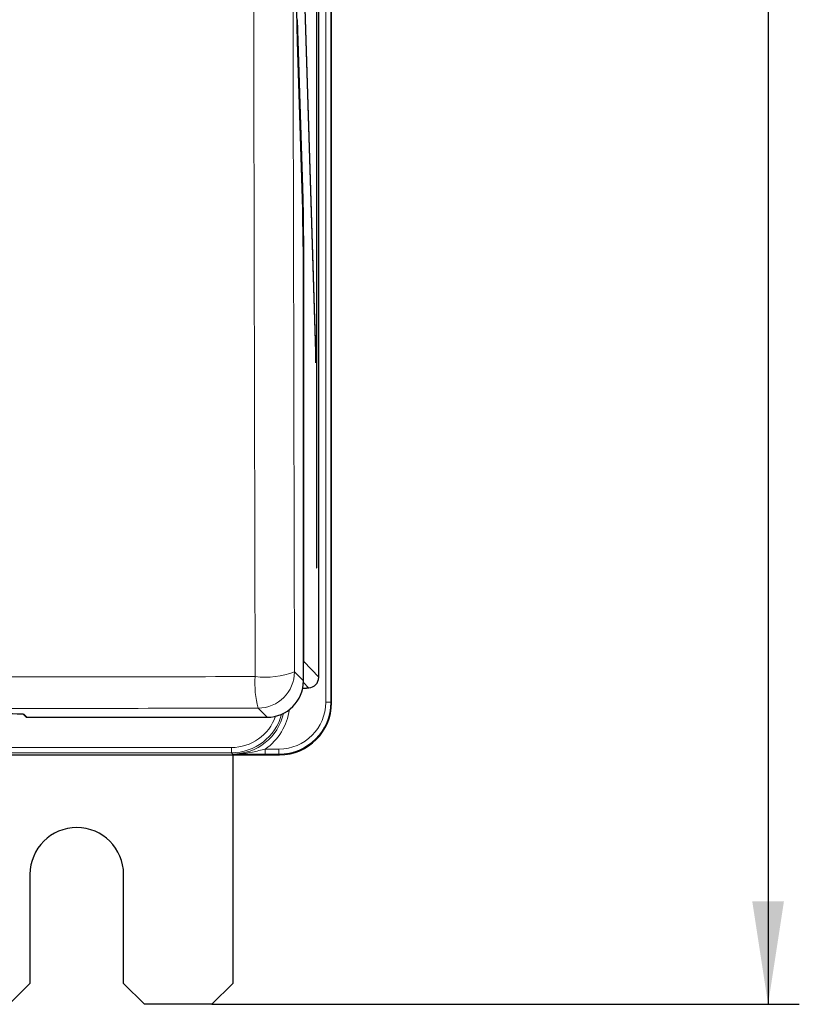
# Model space of a CAD drawing. Header units: millimetres. Extents: x 5 to 418, y 2 to 292.
# Tile 4 of 51: x 112 to 137, y 85 to 116. Entities that reach past the tile are written whole.
import ezdxf

# ---------------------------------------------------------------- set-up
doc = ezdxf.new("R2010")
doc.units = ezdxf.units.MM
doc.layers.add('SLD-0', color=7, linetype='Continuous')
doc.styles.add('SLDTEXTSTYLE0', font='TXT', dxfattribs={"width": 0.605})
doc.dimstyles.new('SLDDIMSTYLE0', dxfattribs={"dimtxt": 3.5, "dimasz": 3.302, "dimexe": 0, "dimexo": 0.0625, "dimgap": 0.875, "dimtad": 1, "dimlfac": 3, "dimrnd": 1e-09, "dimzin": 12, "dimdsep": 46, "dimtxsty": 'SLDTEXTSTYLE0', "dimsah": 1, "dimcen": 0.09, "dimadec": 0, "dimazin": 3, "dimtfac": 1, "dimtofl": 0, "dimtmove": 0, "dimatfit": 3, "dimfxl": 1, "dimfrac": 2, "dimtolj": 1, "dimtzin": 12, "dimarcsym": 0})

# ---------------------------------------------------------------- blocks, each defined once
blk = doc.blocks.new('_D_1')
at = {"layer": 'SLD-0', "color": 7}
for p, q in [((117.995, 259.752), (136.824, 259.752)), ((135.824, 259.752), (135.824, 84.752)), ((117.995, 84.752), (136.824, 84.752))]:
    blk.add_line(p, q, dxfattribs=at)
for centre, start, end in [((133.138, 170.891), 63.4349, 116.5651), ((133.138, 173.613), 243.4349, 296.5651)]:
    blk.add_arc(centre, 6.006, start, end, dxfattribs=at)
for points in [[(135.824, 259.752), (135.316, 256.45), (136.332, 256.45)], [(135.824, 84.752), (136.332, 88.054), (135.316, 88.054)]]:
    blk.add_solid(points, dxfattribs=at)
at = {"layer": 'SLD-0', "color": 7, "insert": (131.312, 168.242), "char_height": 3.5, "attachment_point": 1, "rotation": 90, "style": 'SLDTEXTSTYLE0'}
blk.add_mtext('525', dxfattribs=at)

msp = doc.modelspace()

# ---------------------------------------------------------------- linework, layer by layer
at = {"color": 7, "linetype": 'Continuous', "lineweight": 18}
for p, q in [((121.6418, 94.4388), (121.6418, 251.0853)), ((121.8084, 251.0853), (121.8084, 94.4388)), ((120.7426, 116.3273), (120.9098, 110.9387)), ((120.9038, 110.2414), (120.7382, 115.63)), ((120.9295, 107.9942), (120.9403, 107.9942)), ((120.9403, 107.9942), (120.9403, 95.7507)), ((120.9298, 95.7507), (120.9403, 95.7507)), ((120.9403, 95.7507), (121.4186, 95.238)), ((120.6407, 95.4146), (120.9298, 95.1245)), ((121.0854, 94.9048), (120.9286, 95.0727)), ((121.0288, 94.9048), (121.0854, 94.9048)), ((121.0288, 94.8952), (121.0288, 94.9048)), ((121.0854, 94.9048), (121.0867, 94.9047)), ((121.6418, 94.4388), (121.8084, 94.4388)), ((121.8084, 94.4388), (121.8288, 94.4184)), ((119.7633, 93.958), (119.4742, 94.2481)), ((111.9716, 94.0492), (112.061, 93.958)), ((111.1621, 92.9856), (118.6187, 92.9856)), ((118.6187, 92.819), (118.6187, 92.9856)), ((119.7054, 92.9391), (119.7054, 92.7724)), ((119.7054, 92.9391), (120.142, 92.9391)), ((120.142, 92.9391), (120.142, 92.7724)), ((118.6187, 92.819), (111.1621, 92.819)), ((118.6595, 92.7781), (118.6187, 92.819)), ((120.142, 92.7724), (119.7054, 92.7724)), ((120.1624, 92.752), (120.142, 92.7724))]:
    msp.add_line(p, q, dxfattribs=at)
at = {"color": 7, "linetype": 'Continuous', "lineweight": 25}
for p, q in [((121.8288, 94.4184), (121.8288, 251.0853)), ((121.4186, 95.238), (121.4186, 250.7511)), ((121.3443, 244.3853), (121.3443, 98.752)), ((121.3522, 98.752), (121.3522, 244.3853)), ((121.3246, 105.6936), (120.8114, 122.2305)), ((120.8076, 121.8552), (121.3207, 105.3183)), ((120.9037, 110.2434), (120.7381, 115.632)), ((120.7382, 115.63), (120.7381, 115.632)), ((120.9038, 110.2414), (120.9037, 110.2434)), ((120.9298, 95.1245), (120.9298, 107.7021)), ((121.3246, 105.6936), (121.3096, 105.6774)), ((121.3207, 105.3183), (121.3246, 105.6936)), ((121.3443, 98.752), (121.3522, 98.752)), ((120.907, 94.8952), (121.0288, 94.8952)), ((121.0314, 94.9047), (121.0866, 94.9047)), ((121.0867, 94.9047), (121.098, 94.905)), ((111.939, 94.0539), (112.0134, 93.978)), ((112.061, 93.958), (119.7633, 93.958)), ((111.1621, 92.752), (120.1624, 92.752)), ((118.6621, 92.752), (118.6621, 85.4187)), ((112.1621, 88.9187), (112.1621, 85.4187)), ((115.1621, 85.4187), (115.1621, 88.9187)), ((111.4955, 84.752), (112.1621, 85.4187)), ((115.1621, 85.4187), (115.8288, 84.752)), ((117.9955, 84.752), (118.6621, 85.4187)), ((117.9955, 84.752), (115.8288, 84.752))]:
    msp.add_line(p, q, dxfattribs=at)
at = {"color": 7, "linetype": 'Continuous', "lineweight": 18, "flags": 128}
msp.add_lwpolyline([(111.9716, 94.0492), (111.9586, 94.0505), (111.9495, 94.053)], dxfattribs=at)
at = {"color": 7, "linetype": 'Continuous', "lineweight": 18}
for centre, radius, start, end in [((120.8537, 110.9406), 0.0561, 302.37925, 358.01142), ((119.6951, 97.9213), 2.6791, 263.22472, 290.66725), ((119.4738, 95.4151), 1.1669, 270.02116, 359.97878), ((122.5099, 95.0441), 3.1383, 176.03895, 194.69265), ((112.061, 94.0247), 0.0666, 224.43372, 270.02051)]:
    msp.add_arc(centre, radius, start, end, dxfattribs=at)
at = {"color": 7, "linetype": 'Continuous', "lineweight": 25}
for centre, radius, start, end in [((23.9752, 107.9787), 96.955, 359.836534, 1.337224), ((121.0288, 94.9618), 0.0667, 269.99965, 301.10783), ((112.061, 94.0247), 0.0667, 224.43262, 270), ((113.6621, 88.9187), 1.5, 0, 180)]:
    msp.add_arc(centre, radius, start, end, dxfattribs=at)
at = {"color": 7, "linetype": 'Continuous', "lineweight": 18}
for centre, major_axis, ratio, start_param, end_param in [((120.8793, 107.9942), (0, 3.4), 0.0179167, 4.712389, 5.7595865), ((120.6069, 95.7508), (-0.2275, 0.2438), 0.9997931, 3.7097766, 3.9614062), ((120.1415, 94.4393), (1.061, -1.061), 0.9996955, 5.4979394, 7.0684312), ((120.1415, 94.4393), (1.1788, -1.1788), 0.9997563, 5.4979394, 7.0684312), ((118.659, 94.4451), (1.2968, -1.2968), 0.9996955, 6.1049534, 6.9354128), ((118.6183, 94.4858), (1.1788, -1.1788), 0.9997563, 5.4979394, 6.8071529), ((118.6183, 94.4858), (1.061, -1.061), 0.9996955, 5.4979394, 6.7318554), ((118.659, 94.4451), (1.1789, -1.1789), 0.9996346, 5.4979394, 6.8489854)]:
    msp.add_ellipse(centre, major_axis=major_axis, ratio=ratio, start_param=start_param, end_param=end_param, dxfattribs=at)
at = {"color": 7, "linetype": 'Continuous', "lineweight": 25}
for centre, major_axis, ratio, start_param, end_param in [((119.7629, 95.1249), (-0.8237, 0.8266), 0.9997203, 2.3581051, 3.9285857), ((121.0853, 95.2381), (-0.2275, 0.2438), 0.9997931, 2.4288866, 3.9614062), ((120.1619, 94.4189), (1.1789, -1.1789), 0.9996955, 5.4979394, 7.0684312), ((110.7385, 94.0488), (1.2333, 0), 0.0178042, 0.0174533, 1.5707963)]:
    msp.add_ellipse(centre, major_axis=major_axis, ratio=ratio, start_param=start_param, end_param=end_param, dxfattribs=at)
at = {"color": 7, "linetype": 'Continuous', "lineweight": 18}
for points, knots in [([(119.3791, 95.2609), (119.3652, 101.4179), (119.3411, 112.0894), (119.3129, 127.3154), (119.291, 140.9105), (119.2727, 154.5212), (119.258, 168.0624), (119.2466, 181.5319), (119.242, 190.463), (119.2397, 194.9285)], [0, 0, 0, 0, 0.1861515, 0.3226408, 0.4591301, 0.5955772, 0.7320242, 0.8660121, 1, 1, 1, 1]), ([(120.501, 195.0564), (120.5034, 190.58), (120.5081, 181.6273), (120.5195, 168.1417), (120.5342, 154.6011), (120.5525, 141.0073), (120.5744, 127.4292), (120.6027, 112.2221), (120.6268, 101.564), (120.6407, 95.4146)], [0, 0, 0, 0, 0.134348, 0.268696, 0.4050088, 0.5413216, 0.6776766, 0.8140316, 1, 1, 1, 1]), ([(93.9955, 95.258), (93.9955, 95.258), (96.2463, 95.255), (100.755, 95.2507), (107.5253, 95.2496), (113.7377, 95.2531), (117.6836, 95.2586), (119.3791, 95.2609)], [0, 0, 0, 0, 0.0000008, 0.2664214, 0.5328509, 0.7992808, 1, 1, 1, 1]), ([(119.4742, 94.2481), (117.767, 94.2459), (113.7936, 94.2407), (107.5384, 94.2375), (100.72, 94.2382), (96.183, 94.243), (93.9145, 94.2453)], [0, 0, 0, 0, 0.200722, 0.4671477, 0.7335736, 1, 1, 1, 1]), ([(119.7054, 92.9391), (119.5686, 92.9032), (119.2991, 92.8326), (118.9573, 92.7865), (118.7466, 92.7782), (118.6687, 92.7781), (118.6611, 92.7781), (118.6595, 92.7781)], [0, 0, 0, 0, 0.39487708, 0.77773287, 0.97829235, 0.99559397, 1, 1, 1, 1]), ([(119.7054, 92.7724), (119.5531, 92.7728), (119.2638, 92.7734), (118.926, 92.776), (118.7312, 92.7776), (118.6609, 92.7781), (118.6595, 92.7781)], [0, 0, 0, 0, 0.4148818, 0.7884813, 0.9959439, 1, 1, 1, 1])]:
    msp.add_open_spline(points, degree=3, knots=knots, dxfattribs=at)
at = {"color": 7, "linetype": 'Continuous', "lineweight": 25}
msp.add_open_spline([(120.7382, 115.63), (120.7321, 115.8755), (120.7199, 116.3664), (120.7102, 117.3162), (120.7057, 118.1641), (120.7053, 118.6281), (120.705, 118.8642)], degree=3, knots=[0, 0, 0, 0, 0.321785, 0.64357, 0.8186773, 1, 1, 1, 1], dxfattribs=at)

# ---------------------------------------------------------------- dimensions: what is measured, and where the dimension line sits
at = {"layer": 'SLD-0', "color": 7}
dim = msp.add_linear_dim(base=(135.8241, 84.752), p1=(117.9955, 259.752), p2=(117.9955, 84.752), angle=90, text='(<>)', dimstyle='SLDDIMSTYLE0', dxfattribs=at)
dim.commit()
dim.dimension.update_dxf_attribs({"geometry": '_D_1', "text_midpoint": (135.8241, 172.252), "dimtype": 160})

doc.saveas('drawing.dxf')
